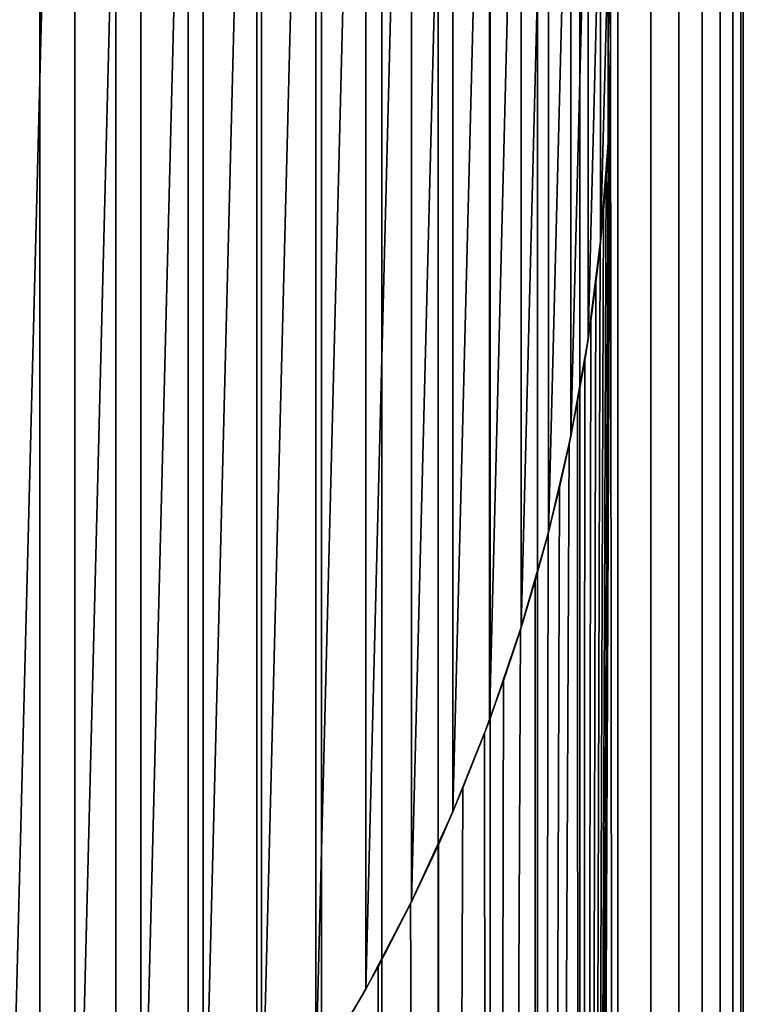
# Model space of a CAD drawing. Header units: metres. Extents: x -244 to 24, y -123 to 0.
# Tile 138 of 146: x 15.32 to 23.5, y -39.35 to -28.22. Entities that reach past the tile are written whole.
import ezdxf

# ---------------------------------------------------------------- set-up
doc = ezdxf.new("R2010")
doc.units = ezdxf.units.M
doc.layers.add('solid_10_231_103_000', color=7, linetype='CONTINUOUS')

msp = doc.modelspace()

# ---------------------------------------------------------------- linework, layer by layer
at = {"layer": 'solid_10_231_103_000'}
for points in [[(14.652022, -107, 18.37303), (15.549629, -107, 17.619848), (15.549616, -1, 17.61986), (14.652009, -1, 18.373041)], [(15.549629, -107, 17.619848), (16.408577, -107, 16.822859), (16.408564, -1, 16.822872), (15.549616, -1, 17.61986)], [(16.408577, -107, 16.822859), (17.226732, -107, 15.984046), (17.226717, -1, 15.984061), (16.408564, -1, 16.822872)], [(17.226732, -107, 15.984046), (18.002056, -107, 15.105494), (18.002043, -1, 15.105511), (17.226717, -1, 15.984061)], [(18.002056, -107, 15.105494), (18.732626, -107, 14.189387), (18.732613, -1, 14.189405), (18.002043, -1, 15.105511)], [(18.732626, -107, 14.189387), (19.416624, -107, 13.238004), (19.416611, -1, 13.238023), (18.732613, -1, 14.189405)], [(19.416624, -107, 13.238004), (20.052347, -107, 12.253708), (20.052334, -1, 12.253729), (19.416611, -1, 13.238023)], [(20.052347, -107, 12.253708), (20.638218, -107, 11.238949), (20.638206, -1, 11.238971), (20.052334, -1, 12.253729)], [(20.638218, -107, 11.238949), (21.172779, -107, 10.196246), (21.172768, -1, 10.19627), (20.638206, -1, 11.238971)], [(21.172779, -107, 10.196246), (21.654701, -107, 9.128193), (21.65469, -1, 9.128221), (21.172768, -1, 10.19627)], [(21.654701, -107, 9.128193), (22.082787, -107, 8.037445), (22.082775, -1, 8.037476), (21.65469, -1, 9.128221)], [(21.996967, -28.134426, -8.269425), (22.082777, -1, -8.037473), (22.000078, -28.498331, -8.261148)], [(22.000078, -28.498331, -8.261148), (22.082777, -1, -8.037473), (22.082787, -107, -8.037445)], [(22.082787, -107, 8.037445), (22.455971, -107, 6.926718), (22.455959, -1, 6.926749), (22.082775, -1, 8.037476)], [(22.082777, -1, -8.037473), (22.455961, -1, -6.926746), (22.455971, -107, -6.926718), (22.082787, -107, -8.037445)], [(22.455971, -107, 6.926718), (22.773323, -107, 5.798772), (22.773315, -1, 5.7988), (22.455959, -1, 6.926749)], [(22.455961, -1, -6.926746), (22.773315, -1, -5.798798), (22.773323, -107, -5.798772), (22.455971, -107, -6.926718)], [(22.773323, -107, 5.798772), (23.034058, -107, 4.656412), (23.034054, -1, 4.656436), (22.773315, -1, 5.7988)], [(22.773315, -1, -5.798798), (23.034054, -1, -4.656434), (23.034058, -107, -4.656412), (22.773323, -107, -5.798772)], [(23.034058, -107, 4.656412), (23.237528, -107, 3.502476), (23.237524, -1, 3.502494), (23.034054, -1, 4.656436)], [(23.034054, -1, -4.656434), (23.237524, -1, -3.502493), (23.237528, -107, -3.502476), (23.034058, -107, -4.656412)], [(23.237528, -107, 3.502476), (23.383224, -107, 2.339831), (23.383223, -1, 2.339845), (23.237524, -1, 3.502494)], [(23.237524, -1, -3.502493), (23.383223, -1, -2.339844), (23.383224, -107, -2.339831), (23.237528, -107, -3.502476)], [(23.383224, -107, 2.339831), (23.470789, -107, 1.171371), (23.470787, -1, 1.171379), (23.383223, -1, 2.339845)], [(23.383223, -1, -2.339844), (23.470787, -1, -1.171378), (23.470789, -107, -1.171371), (23.383224, -107, -2.339831)], [(23.470789, -107, 1.171371), (23.5, -107), (23.5, -1), (23.470787, -1, 1.171379)], [(23.470787, -1, -1.171378), (23.5, -1), (23.5, -107), (23.470789, -107, -1.171371)], [(15.157004, -12.554319, -100), (15.945681, -13.342996, -100), (15.157004, -44.445679, -100)], [(15.945681, -13.342996, -100), (15.945681, -43.657005, -100), (15.157004, -44.445679, -100)], [(15.945681, -13.342996, -100), (16.692684, -14.169816, -100), (15.945681, -43.657005, -100)], [(16.692684, -14.169816, -100), (16.692684, -42.830185, -100), (15.945681, -43.657005, -100)], [(16.692684, -14.169816, -100), (17.396851, -15.033413, -100), (16.692684, -42.830185, -100)], [(17.396851, -15.033413, -100), (17.396851, -41.966587, -100), (16.692684, -42.830185, -100)], [(17.396851, -15.033413, -100), (18.056993, -15.932399, -100), (17.396851, -41.966587, -100)], [(18.056993, -15.932399, -100), (18.056993, -41.0676, -100), (17.396851, -41.966587, -100)], [(18.056993, -15.932399, -100), (18.670191, -16.862823, -100), (18.056993, -41.0676, -100)], [(18.670191, -16.862823, -100), (18.670191, -40.137177, -100), (18.056993, -41.0676, -100)], [(18.670191, -16.862823, -100), (19.23547, -17.823109, -100), (18.670191, -40.137177, -100)], [(19.23547, -17.823109, -100), (19.23547, -39.176891, -100), (18.670191, -40.137177, -100)], [(19.23547, -17.823109, -100), (19.751841, -18.811626, -100), (19.23547, -39.176891, -100)], [(19.751841, -18.811626, -100), (19.751841, -38.188374, -100), (19.23547, -39.176891, -100)], [(19.751841, -18.811626, -100), (20.217093, -19.82423, -100), (19.751841, -38.188374, -100)], [(20.217093, -19.82423, -100), (20.217093, -37.17577, -100), (19.751841, -38.188374, -100)], [(20.217093, -19.82423, -100), (20.630447, -20.859064, -100), (20.217093, -37.17577, -100)], [(20.630447, -20.859064, -100), (20.630447, -36.140938, -100), (20.217093, -37.17577, -100)], [(20.630447, -20.859064, -100), (20.99114, -21.914261, -100), (20.630447, -36.140938, -100)], [(20.99114, -21.914261, -100), (20.99114, -35.085739, -100), (20.630447, -36.140938, -100)], [(20.99114, -21.914261, -100), (21.297712, -22.985733, -100), (20.99114, -35.085739, -100)], [(21.297712, -22.985733, -100), (21.297712, -34.014267, -100), (20.99114, -35.085739, -100)], [(21.297712, -22.985733, -100), (21.549604, -24.071247, -100), (21.297712, -34.014267, -100)], [(21.549604, -24.071247, -100), (21.549604, -32.928753, -100), (21.297712, -34.014267, -100)], [(21.549604, -24.071247, -100), (21.746326, -25.168739, -100), (21.549604, -32.928753, -100)], [(21.746326, -25.168739, -100), (21.746326, -31.831261, -100), (21.549604, -32.928753, -100)], [(21.746326, -25.168739, -100), (21.887127, -26.27442, -100), (21.746326, -31.831261, -100)], [(21.887127, -26.27442, -100), (21.887127, -30.72558, -100), (21.746326, -31.831261, -100)], [(21.887127, -26.27442, -100), (21.971743, -27.385567, -100), (21.887127, -30.72558, -100)], [(21.971743, -27.385567, -100), (21.971743, -29.614433, -100), (21.887127, -30.72558, -100)], [(21.971743, -27.385567, -100), (22, -28.5, -100), (21.971743, -29.614433, -100)], [(21.996967, -28.134426, -8.269425), (22.000078, -28.498331, -8.261148), (22, -28.5, -100), (21.971743, -27.385567, -100)], [(21.997023, -28.86224, -8.269279), (22.000078, -28.498331, -8.261148), (22.082787, -107, -8.037445), (21.654701, -107, -9.128193)], [(21.949987, -29.982822, -8.393335), (21.971743, -29.614433, -100), (22, -28.5, -100), (21.972408, -29.602177, -8.334466)], [(21.987936, -29.229839, -8.29341), (21.972408, -29.602177, -8.334466), (22, -28.5, -100)], [(21.997023, -28.86224, -8.269279), (21.987936, -29.229839, -8.29341), (22, -28.5, -100)], [(22.000078, -28.498331, -8.261148), (21.997023, -28.86224, -8.269279), (22, -28.5, -100)], [(21.997023, -28.86224, -8.269279), (21.654701, -107, -9.128193), (21.987936, -29.229839, -8.29341)], [(21.987936, -29.229839, -8.29341), (21.654701, -107, -9.128193), (21.972408, -29.602177, -8.334466)], [(21.972408, -29.602177, -8.334466), (21.654701, -107, -9.128193), (21.949987, -29.982822, -8.393335)], [(21.882046, -30.774733, -8.568903), (21.887127, -30.72558, -100), (21.971743, -29.614433, -100), (21.920258, -30.372259, -8.470671)], [(21.949987, -29.982822, -8.393335), (21.920258, -30.372259, -8.470671), (21.971743, -29.614433, -100)], [(21.949987, -29.982822, -8.393335), (21.654701, -107, -9.128193), (21.920258, -30.372259, -8.470671)], [(21.920258, -30.372259, -8.470671), (21.654701, -107, -9.128193), (21.882046, -30.774733, -8.568903)], [(21.882046, -30.774733, -8.568903), (21.654701, -107, -9.128193), (21.835022, -31.189894, -8.688028)], [(21.709047, -32.066582, -8.998183), (21.746326, -31.831261, -100), (21.887127, -30.72558, -100), (21.777481, -31.620598, -8.831268)], [(21.835022, -31.189894, -8.688028), (21.777481, -31.620598, -8.831268), (21.887127, -30.72558, -100)], [(21.882046, -30.774733, -8.568903), (21.835022, -31.189894, -8.688028), (21.887127, -30.72558, -100)], [(21.835022, -31.189894, -8.688028), (21.654701, -107, -9.128193), (21.777481, -31.620598, -8.831268)], [(21.777481, -31.620598, -8.831268), (21.654701, -107, -9.128193), (21.709047, -32.066582, -8.998183)], [(21.533112, -33.008671, -9.411433), (21.549604, -32.928753, -100), (21.746326, -31.831261, -100), (21.627792, -32.529324, -9.19177)], [(21.709047, -32.066582, -8.998183), (21.627792, -32.529324, -9.19177), (21.746326, -31.831261, -100)], [(21.709047, -32.066582, -8.998183), (21.654701, -107, -9.128193), (21.627792, -32.529324, -9.19177)], [(21.533112, -33.008671, -9.411433), (21.627792, -32.529324, -9.19177), (21.654701, -107, -9.128193), (21.172779, -107, -10.196246)], [(21.295382, -34.023476, -9.937641), (21.297712, -34.014267, -100), (21.549604, -32.928753, -100), (21.422647, -33.506683, -9.660237)], [(21.533112, -33.008671, -9.411433), (21.422647, -33.506683, -9.660237), (21.549604, -32.928753, -100)], [(21.533112, -33.008671, -9.411433), (21.172779, -107, -10.196246), (21.422647, -33.506683, -9.660237)], [(21.422647, -33.506683, -9.660237), (21.172779, -107, -10.196246), (21.295382, -34.023476, -9.937641)], [(20.98181, -35.115543, -10.583652), (20.99114, -35.085739, -100), (21.297712, -34.014267, -100), (21.148932, -34.559708, -10.245617)], [(21.295382, -34.023476, -9.937641), (21.148932, -34.559708, -10.245617), (21.297712, -34.014267, -100)], [(21.295382, -34.023476, -9.937641), (21.172779, -107, -10.196246), (21.148932, -34.559708, -10.245617)], [(20.98181, -35.115543, -10.583652), (21.148932, -34.559708, -10.245617), (21.172779, -107, -10.196246), (20.638218, -107, -11.238949)], [(20.576591, -36.285236, -11.351383), (20.630447, -36.140938, -100), (20.99114, -35.085739, -100), (20.791477, -35.691166, -10.952831)], [(20.98181, -35.115543, -10.583652), (20.638218, -107, -11.238949), (20.791477, -35.691166, -10.952831)], [(20.98181, -35.115543, -10.583652), (20.791477, -35.691166, -10.952831), (20.99114, -35.085739, -100)], [(20.791477, -35.691166, -10.952831), (20.638218, -107, -11.238949), (20.576591, -36.285236, -11.351383)], [(20.054638, -37.545303, -12.249958), (20.217093, -37.17577, -100), (20.630447, -36.140938, -100), (20.332216, -36.902439, -11.783505)], [(20.576591, -36.285236, -11.351383), (20.332216, -36.902439, -11.783505), (20.630447, -36.140938, -100)], [(20.332216, -36.902439, -11.783505), (20.576591, -36.285236, -11.351383), (20.638218, -107, -11.238949), (20.052347, -107, -12.253709)], [(20.332216, -36.902439, -11.783505), (20.052347, -107, -12.253709), (20.054638, -37.545303, -12.249958)], [(19.738647, -38.215538, -12.752873), (19.751841, -38.188374, -100), (20.217093, -37.17577, -100), (20.054638, -37.545303, -12.249958)], [(20.054638, -37.545303, -12.249958), (20.052347, -107, -12.253709), (19.738647, -38.215538, -12.752873)], [(18.961668, -39.655849, -13.881827), (19.23547, -39.176891, -100), (19.751841, -38.188374, -100), (19.372414, -38.925152, -13.302616)], [(19.738647, -38.215538, -12.752873), (19.372414, -38.925152, -13.302616), (19.751841, -38.188374, -100)], [(19.372414, -38.925152, -13.302616), (19.738647, -38.215538, -12.752873), (20.052347, -107, -12.253709), (19.416624, -107, -13.238004)], [(18.961668, -39.655849, -13.881827), (19.372414, -38.925152, -13.302616), (19.416624, -107, -13.238004), (18.732626, -107, -14.189387)], [(18.518934, -40.375942, -14.467173), (18.670191, -40.137177, -100), (19.23547, -39.176891, -100), (18.961668, -39.655849, -13.881827)]]:
    msp.add_3dface(points, dxfattribs=at)

doc.saveas('drawing.dxf')
